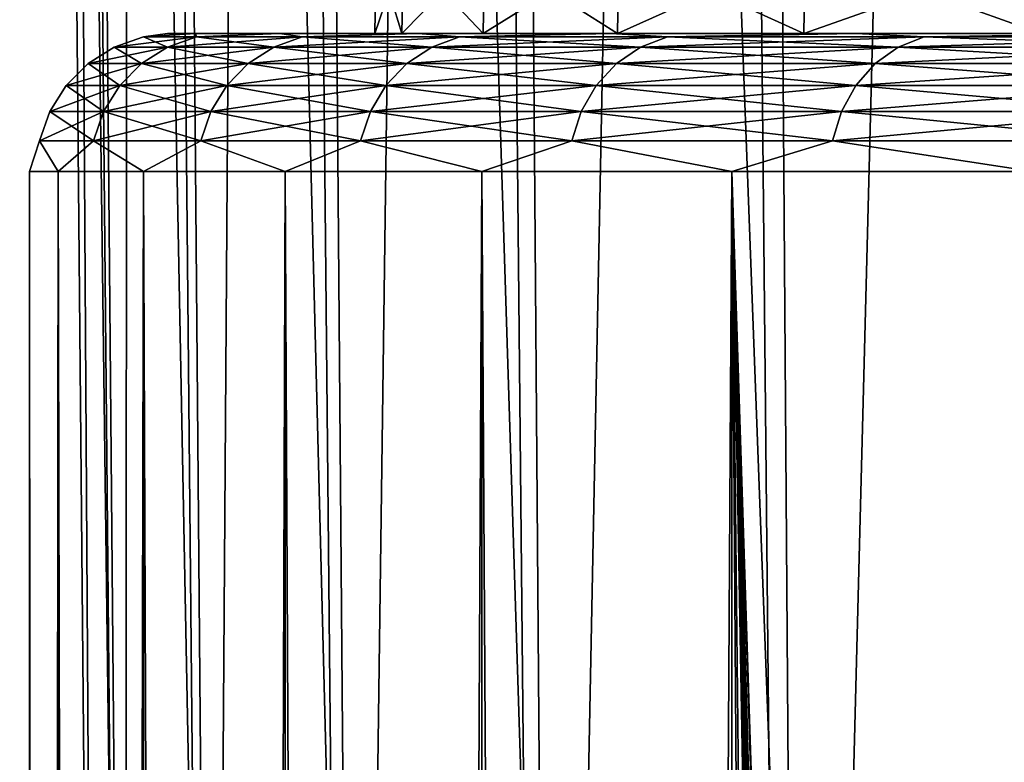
# Model space of a CAD drawing. Header units: millimetres. Extents: x -24 to 24, y 0 to 188.
# Tile 132 of 256: x -24.29 to -20.72, y 145.86 to 148.55. Entities that reach past the tile are written whole.
import ezdxf

# ---------------------------------------------------------------- set-up
doc = ezdxf.new("R2010")
doc.units = ezdxf.units.MM
doc.header["$LTSCALE"] = 58.620611
for name, color, linetype in [('1', 7, 'CONTINUOUS'), ('173', 7, 'CONTINUOUS'), ('2', 7, 'CONTINUOUS'), ('53', 7, 'CONTINUOUS'), ('69', 7, 'CONTINUOUS')]:
    doc.layers.add(name, color=color, linetype=linetype)

msp = doc.modelspace()

# ---------------------------------------------------------------- linework, layer by layer
at = {"layer": '1', "color": 7, "linetype": 'CONTINUOUS'}
for points in [[(-23.75, 148.5, 0), (-23.6487, 148.5, 2.1916), (-23.6487, 148.5, -2.1916), (-23.75, 148.5, 0)], [(-23.6487, 148.5, 2.1916), (-23.3455, 148.5, 4.3644), (-23.6487, 148.5, -2.1916), (-23.6487, 148.5, 2.1916)], [(-23.6487, 148.5, -2.1916), (-23.3455, 148.5, 4.3644), (-23.3455, 148.5, -4.3644), (-23.6487, 148.5, -2.1916)], [(-23.3455, 148.5, 4.3644), (-22.8432, 148.5, 6.5), (-23.3455, 148.5, -4.3644), (-23.3455, 148.5, 4.3644)], [(-23.3455, 148.5, -4.3644), (-22.8432, 148.5, 6.5), (-23, 148.5), (-23.3455, 148.5, -4.3644)], [(-22.8432, 148.5, -6.5), (-23.3455, 148.5, -4.3644), (-22.9019, 148.5, -2.1222), (-22.8432, 148.5, -6.5)], [(-22.9019, 148.5, -2.1222), (-23.3455, 148.5, -4.3644), (-23, 148.5), (-22.9019, 148.5, -2.1222)], [(-23, 148.5), (-22.8432, 148.5, 6.5), (-22.9019, 148.5, 2.1222), (-23, 148.5)], [(-22.9019, 148.5, 2.1222), (-22.8432, 148.5, 6.5), (-22.6084, 148.5, 4.2262), (-22.9019, 148.5, 2.1222)], [(-22.6084, 148.5, -4.2262), (-22.8432, 148.5, -6.5), (-22.9019, 148.5, -2.1222), (-22.6084, 148.5, -4.2262)], [(-22.8432, 148.5, 6.5), (-22.146, 148.5, 8.5802), (-22.6084, 148.5, 4.2262), (-22.8432, 148.5, 6.5)], [(-22.146, 148.5, -8.5802), (-22.8432, 148.5, -6.5), (-22.6084, 148.5, -4.2262), (-22.146, 148.5, -8.5802)], [(-22.6084, 148.5, 4.2262), (-22.146, 148.5, 8.5802), (-22.122, 148.5, 6.2943), (-22.6084, 148.5, 4.2262)], [(-22.122, 148.5, -6.2943), (-22.146, 148.5, -8.5802), (-22.6084, 148.5, -4.2262), (-22.122, 148.5, -6.2943)], [(-22.146, 148.5, 8.5802), (-21.2597, 148.5, 10.5871), (-22.122, 148.5, 6.2943), (-22.146, 148.5, 8.5802)], [(-21.2597, 148.5, -10.5871), (-22.146, 148.5, -8.5802), (-21.4469, 148.5, -8.3086), (-21.2597, 148.5, -10.5871)], [(-21.4469, 148.5, -8.3086), (-22.146, 148.5, -8.5802), (-22.122, 148.5, -6.2943), (-21.4469, 148.5, -8.3086)], [(-22.122, 148.5, 6.2943), (-21.2597, 148.5, 10.5871), (-21.4469, 148.5, 8.3086), (-22.122, 148.5, 6.2943)], [(-21.4469, 148.5, 8.3086), (-21.2597, 148.5, 10.5871), (-20.5888, 148.5, 10.252), (-21.4469, 148.5, 8.3086)], [(-20.5888, 148.5, -10.252), (-21.2597, 148.5, -10.5871), (-21.4469, 148.5, -8.3086), (-20.5888, 148.5, -10.252)], [(-21.2597, 148.5, 10.5871), (-20.1921, 148.5, 12.5037), (-20.5888, 148.5, 10.252), (-21.2597, 148.5, 10.5871)], [(-20.1921, 148.5, -12.5037), (-21.2597, 148.5, -10.5871), (-20.5888, 148.5, -10.252), (-20.1921, 148.5, -12.5037)]]:
    msp.add_3dface(points, dxfattribs=at)
at = {"layer": '173', "color": 7, "linetype": 'CONTINUOUS'}
for points in [[(-21.7108, 174.485, 233.3099), (-20.4089, 144.2236, 244.6894), (-20.617, 175.0909, 235.1658), (-21.7108, 174.485, 233.3099)], [(-22.6203, 173.8537, 231.3652), (-21.4878, 143.6412, 242.8421), (-21.7108, 174.485, 233.3099), (-22.6203, 173.8537, 231.3652)], [(-21.4878, 143.6412, 242.8421), (-20.4089, 144.2236, 244.6894), (-21.7108, 174.485, 233.3099), (-21.4878, 143.6412, 242.8421)], [(-23.3378, 173.2028, 229.3477), (-22.3834, 143.0313, 240.9076), (-22.6203, 173.8537, 231.3652), (-23.3378, 173.2028, 229.3477)], [(-22.3834, 143.0313, 240.9076), (-21.4878, 143.6412, 242.8421), (-22.6203, 173.8537, 231.3652), (-22.3834, 143.0313, 240.9076)], [(-23.8572, 172.5381, 227.2745), (-23.088, 142.3991, 238.9027), (-23.3378, 173.2028, 229.3477), (-23.8572, 172.5381, 227.2745)], [(-23.088, 142.3991, 238.9027), (-22.3834, 143.0313, 240.9076), (-23.3378, 173.2028, 229.3477), (-23.088, 142.3991, 238.9027)], [(-24.174, 171.8656, 225.1632), (-23.5956, 141.7501, 236.8443), (-23.8572, 172.5381, 227.2745), (-24.174, 171.8656, 225.1632)], [(-23.5956, 141.7501, 236.8443), (-23.088, 142.3991, 238.9027), (-23.8572, 172.5381, 227.2745), (-23.5956, 141.7501, 236.8443)], [(-24.2854, 171.1911, 223.0317), (-23.9019, 141.0897, 234.7499), (-24.174, 171.8656, 225.1632), (-24.2854, 171.1911, 223.0317)], [(-23.9019, 141.0897, 234.7499), (-23.5956, 141.7501, 236.8443), (-24.174, 171.8656, 225.1632), (-23.9019, 141.0897, 234.7499)], [(-24.0043, 140.4237, 232.6376), (-23.9019, 141.0897, 234.7499), (-24.2854, 171.1911, 223.0317), (-24.0043, 140.4237, 232.6376)], [(-24.1906, 170.5205, 220.8982), (-24.0043, 140.4237, 232.6376), (-24.2854, 171.1911, 223.0317), (-24.1906, 170.5205, 220.8982)], [(-23.9019, 139.7577, 230.5253), (-24.0043, 140.4237, 232.6376), (-24.1906, 170.5205, 220.8982), (-23.9019, 139.7577, 230.5253)], [(-23.8904, 169.8594, 218.7808), (-23.9019, 139.7577, 230.5253), (-24.1906, 170.5205, 220.8982), (-23.8904, 169.8594, 218.7808)], [(-23.5956, 139.0974, 228.431), (-23.9019, 139.7577, 230.5253), (-23.8904, 169.8594, 218.7808), (-23.5956, 139.0974, 228.431)], [(-23.3873, 169.2133, 216.6979), (-23.5956, 139.0974, 228.431), (-23.8904, 169.8594, 218.7808), (-23.3873, 169.2133, 216.6979)], [(-23.088, 138.4484, 226.3726), (-23.5956, 139.0974, 228.431), (-23.3873, 169.2133, 216.6979), (-23.088, 138.4484, 226.3726)], [(-22.6856, 168.5874, 214.6668), (-23.088, 138.4484, 226.3726), (-23.3873, 169.2133, 216.6979), (-22.6856, 168.5874, 214.6668)], [(-22.3834, 137.8162, 224.3676), (-23.088, 138.4484, 226.3726), (-22.6856, 168.5874, 214.6668), (-22.3834, 137.8162, 224.3676)], [(-21.7912, 167.9867, 212.705), (-22.3834, 137.8162, 224.3676), (-22.6856, 168.5874, 214.6668), (-21.7912, 167.9867, 212.705)], [(-21.4878, 137.2063, 222.4332), (-22.3834, 137.8162, 224.3676), (-21.7912, 167.9867, 212.705), (-21.4878, 137.2063, 222.4332)], [(-20.7121, 167.416, 210.8298), (-21.4878, 137.2063, 222.4332), (-21.7912, 167.9867, 212.705), (-20.7121, 167.416, 210.8298)], [(-20.4089, 136.6238, 220.5858), (-21.4878, 137.2063, 222.4332), (-20.7121, 167.416, 210.8298), (-20.4089, 136.6238, 220.5858)]]:
    msp.add_3dface(points, dxfattribs=at)
at = {"layer": '2', "color": 7, "linetype": 'CONTINUOUS'}
for points in [[(-24.25, 148), (-24.1466, 148, -2.2375), (-24.25, 0.5), (-24.25, 148)], [(-24.25, 0.5), (-24.1466, 148, -2.2375), (-24.1466, 0.5, -2.2375), (-24.25, 0.5)], [(-24.1466, 148, 2.2375), (-24.25, 148), (-24.1466, 0.5, 2.2375), (-24.1466, 148, 2.2375)], [(-24.1466, 0.5, 2.2375), (-24.25, 148), (-24.25, 0.5), (-24.1466, 0.5, 2.2375)], [(-24.1466, 148, -2.2375), (-23.8371, 148, -4.4559), (-24.1466, 0.5, -2.2375), (-24.1466, 148, -2.2375)], [(-24.1466, 0.5, -2.2375), (-23.8371, 148, -4.4559), (-23.8371, 0.5, -4.4559), (-24.1466, 0.5, -2.2375)], [(-23.8371, 148, 4.4559), (-24.1466, 148, 2.2375), (-23.8371, 0.5, 4.4559), (-23.8371, 148, 4.4559)], [(-23.8371, 0.5, 4.4559), (-24.1466, 148, 2.2375), (-24.1466, 0.5, 2.2375), (-23.8371, 0.5, 4.4559)], [(-23.8371, 148, -4.4559), (-23.3243, 148, -6.6363), (-23.8371, 0.5, -4.4559), (-23.8371, 148, -4.4559)], [(-23.8371, 0.5, -4.4559), (-23.3243, 148, -6.6363), (-23.3243, 0.5, -6.6363), (-23.8371, 0.5, -4.4559)], [(-23.3243, 148, 6.6363), (-23.8371, 148, 4.4559), (-23.3243, 0.5, 6.6363), (-23.3243, 148, 6.6363)], [(-23.3243, 0.5, 6.6363), (-23.8371, 148, 4.4559), (-23.8371, 0.5, 4.4559), (-23.3243, 0.5, 6.6363)], [(-23.3243, 148, -6.6363), (-22.6125, 148, -8.7601), (-23.3243, 0.5, -6.6363), (-23.3243, 148, -6.6363)], [(-23.3243, 0.5, -6.6363), (-22.6125, 148, -8.7601), (-22.6125, 0.5, -8.7601), (-23.3243, 0.5, -6.6363)], [(-22.6125, 148, 8.7601), (-23.3243, 148, 6.6363), (-22.6125, 0.5, 8.7601), (-22.6125, 148, 8.7601)], [(-22.6125, 0.5, 8.7601), (-23.3243, 148, 6.6363), (-23.3243, 0.5, 6.6363), (-22.6125, 0.5, 8.7601)], [(-22.6125, 148, -8.7601), (-21.7077, 148, -10.8092), (-22.6125, 0.5, -8.7601), (-22.6125, 148, -8.7601)], [(-22.6125, 0.5, -8.7601), (-21.7077, 148, -10.8092), (-21.7077, 0.5, -10.8092), (-22.6125, 0.5, -8.7601)], [(-21.7077, 148, 10.8092), (-22.6125, 148, 8.7601), (-21.7077, 0.5, 10.8092), (-21.7077, 148, 10.8092)], [(-21.7077, 0.5, 10.8092), (-22.6125, 148, 8.7601), (-22.6125, 0.5, 8.7601), (-21.7077, 0.5, 10.8092)], [(-21.7077, 148, -10.8092), (-20.6178, 148, -12.766), (-21.7077, 0.5, -10.8092), (-21.7077, 148, -10.8092)], [(-21.7077, 0.5, -10.8092), (-20.6178, 148, -12.766), (-20.6178, 0.5, -12.766), (-21.7077, 0.5, -10.8092)], [(-20.6178, 148, 12.766), (-21.7077, 148, 10.8092), (-20.7077, 116.9893, 12.6196), (-20.6178, 148, 12.766)], [(-20.7077, 116.9893, 12.6196), (-21.7077, 148, 10.8092), (-20.7311, 116.8306, 12.5811), (-20.7077, 116.9893, 12.6196)], [(-20.7311, 116.8306, 12.5811), (-21.7077, 148, 10.8092), (-20.823, 116.0972, 12.4283), (-20.7311, 116.8306, 12.5811)], [(-20.823, 116.0972, 12.4283), (-21.7077, 148, 10.8092), (-20.842, 115.9163, 12.3965), (-20.823, 116.0972, 12.4283)], [(-20.842, 115.9163, 12.3965), (-21.7077, 148, 10.8092), (-20.9094, 115.1428, 12.2824), (-20.842, 115.9163, 12.3965)], [(-20.9094, 115.1428, 12.2824), (-21.7077, 148, 10.8092), (-20.9194, 115.0039, 12.2654), (-20.9094, 115.1428, 12.2824)], [(-20.9194, 115.0039, 12.2654), (-21.7077, 148, 10.8092), (-20.9672, 114.1891, 12.1836), (-20.9194, 115.0039, 12.2654)], [(-20.9672, 114.1891, 12.1836), (-21.7077, 148, 10.8092), (-20.9729, 114.069, 12.1738), (-20.9672, 114.1891, 12.1836)], [(-20.9729, 114.069, 12.1738), (-21.7077, 148, 10.8092), (-21.0054, 113.1938, 12.1176), (-20.9729, 114.069, 12.1738)], [(-21.0054, 113.1938, 12.1176), (-21.7077, 148, 10.8092), (-21.0077, 113.1121, 12.1135), (-21.0054, 113.1938, 12.1176)], [(-21.0077, 113.1121, 12.1135), (-21.7077, 148, 10.8092), (-21.0278, 112.1431, 12.0787), (-21.0077, 113.1121, 12.1135)], [(-21.0278, 112.1431, 12.0787), (-21.7077, 148, 10.8092), (-21.0354, 111.3835, 12.0654), (-21.0278, 112.1431, 12.0787)], [(-21.0354, 111.3835, 12.0654), (-21.7077, 148, 10.8092), (-21.038, 110.6208, 12.0609), (-21.0354, 111.3835, 12.0654)], [(-21.038, 110.6208, 12.0609), (-21.7077, 148, 10.8092), (-21.1351, 94.3372, 11.8899), (-21.038, 110.6208, 12.0609)], [(-21.1351, 94.3372, 11.8899), (-21.7077, 148, 10.8092), (-21.2392, 81.4528, 11.7029), (-21.1351, 94.3372, 11.8899)], [(-21.2392, 81.4528, 11.7029), (-21.7077, 148, 10.8092), (-21.2392, 80.4528, 11.7029), (-21.2392, 81.4528, 11.7029)], [(-21.2392, 80.4528, 11.7029), (-21.7077, 148, 10.8092), (-21.2392, 79.4528, 11.7029), (-21.2392, 80.4528, 11.7029)], [(-21.7077, 148, 10.8092), (-21.7077, 0.5, 10.8092), (-21.2392, 79.4528, 11.7029), (-21.7077, 148, 10.8092)]]:
    msp.add_3dface(points, dxfattribs=at)
at = {"layer": '53', "color": 7, "linetype": 'CONTINUOUS'}
for points in [[(-23.7501, 148.4504, -3.2172), (-23.9429, 148.4504, -1.0753), (-23.6453, 148.4875, -3.203), (-23.7501, 148.4504, -3.2172)], [(-23.9429, 148.4504, -1.0753), (-23.9429, 148.4504, 1.0753), (-23.8372, 148.4875, -1.0705), (-23.9429, 148.4504, -1.0753)], [(-23.6453, 148.4875, -3.203), (-23.9429, 148.4504, -1.0753), (-23.8372, 148.4875, -1.0705), (-23.6453, 148.4875, -3.203)], [(-23.9429, 148.4504, 1.0753), (-23.7501, 148.4504, 3.2172), (-23.8372, 148.4875, 1.0705), (-23.9429, 148.4504, 1.0753)], [(-23.8372, 148.4875, -1.0705), (-23.9429, 148.4504, 1.0753), (-23.8372, 148.4875, 1.0705), (-23.8372, 148.4875, -1.0705)], [(-23.6487, 148.5, 2.1916), (-23.75, 148.5, 0), (-23.8372, 148.4875, 1.0705), (-23.6487, 148.5, 2.1916)], [(-23.6487, 148.5, 2.1916), (-23.8372, 148.4875, 1.0705), (-23.6453, 148.4875, 3.203), (-23.6487, 148.5, 2.1916)], [(-23.75, 148.5, 0), (-23.6487, 148.5, -2.1916), (-23.8372, 148.4875, -1.0705), (-23.75, 148.5, 0)], [(-23.75, 148.5, 0), (-23.8372, 148.4875, -1.0705), (-23.8372, 148.4875, 1.0705), (-23.75, 148.5, 0)], [(-23.6487, 148.5, -2.1916), (-23.6453, 148.4875, -3.203), (-23.8372, 148.4875, -1.0705), (-23.6487, 148.5, -2.1916)], [(-23.8372, 148.4875, 1.0705), (-23.7501, 148.4504, 3.2172), (-23.6453, 148.4875, 3.203), (-23.8372, 148.4875, 1.0705)], [(-23.3661, 148.4504, -5.3332), (-23.7501, 148.4504, -3.2172), (-23.263, 148.4875, -5.3096), (-23.3661, 148.4504, -5.3332)], [(-23.263, 148.4875, -5.3096), (-23.7501, 148.4504, -3.2172), (-23.6453, 148.4875, -3.203), (-23.263, 148.4875, -5.3096)], [(-23.7501, 148.4504, 3.2172), (-23.3661, 148.4504, 5.3332), (-23.6453, 148.4875, 3.203), (-23.7501, 148.4504, 3.2172)], [(-23.3455, 148.5, 4.3644), (-23.6487, 148.5, 2.1916), (-23.6453, 148.4875, 3.203), (-23.3455, 148.5, 4.3644)], [(-23.6487, 148.5, -2.1916), (-23.3455, 148.5, -4.3644), (-23.6453, 148.4875, -3.203), (-23.6487, 148.5, -2.1916)], [(-23.3455, 148.5, 4.3644), (-23.6453, 148.4875, 3.203), (-23.263, 148.4875, 5.3096), (-23.3455, 148.5, 4.3644)], [(-23.3455, 148.5, -4.3644), (-23.263, 148.4875, -5.3096), (-23.6453, 148.4875, -3.203), (-23.3455, 148.5, -4.3644)], [(-23.6453, 148.4875, 3.203), (-23.3661, 148.4504, 5.3332), (-23.263, 148.4875, 5.3096), (-23.6453, 148.4875, 3.203)], [(-22.794, 148.4504, -7.4062), (-23.3661, 148.4504, -5.3332), (-22.6934, 148.4875, -7.3735), (-22.794, 148.4504, -7.4062)], [(-22.6934, 148.4875, -7.3735), (-23.3661, 148.4504, -5.3332), (-23.263, 148.4875, -5.3096), (-22.6934, 148.4875, -7.3735)], [(-23.3661, 148.4504, 5.3332), (-22.794, 148.4504, 7.4062), (-23.263, 148.4875, 5.3096), (-23.3661, 148.4504, 5.3332)], [(-22.8432, 148.5, 6.5), (-23.3455, 148.5, 4.3644), (-23.263, 148.4875, 5.3096), (-22.8432, 148.5, 6.5)], [(-23.3455, 148.5, -4.3644), (-22.8432, 148.5, -6.5), (-23.263, 148.4875, -5.3096), (-23.3455, 148.5, -4.3644)], [(-22.8432, 148.5, 6.5), (-23.263, 148.4875, 5.3096), (-22.6934, 148.4875, 7.3735), (-22.8432, 148.5, 6.5)], [(-22.8432, 148.5, -6.5), (-22.6934, 148.4875, -7.3735), (-23.263, 148.4875, -5.3096), (-22.8432, 148.5, -6.5)], [(-23.263, 148.4875, 5.3096), (-22.794, 148.4504, 7.4062), (-22.6934, 148.4875, 7.3735), (-23.263, 148.4875, 5.3096)], [(-22.146, 148.5, 8.5802), (-22.8432, 148.5, 6.5), (-22.6934, 148.4875, 7.3735), (-22.146, 148.5, 8.5802)], [(-22.8432, 148.5, -6.5), (-22.146, 148.5, -8.5802), (-22.6934, 148.4875, -7.3735), (-22.8432, 148.5, -6.5)], [(-22.0384, 148.4504, -9.4196), (-22.794, 148.4504, -7.4062), (-21.9411, 148.4875, -9.3781), (-22.0384, 148.4504, -9.4196)], [(-21.9411, 148.4875, -9.3781), (-22.794, 148.4504, -7.4062), (-22.6934, 148.4875, -7.3735), (-21.9411, 148.4875, -9.3781)], [(-22.794, 148.4504, 7.4062), (-22.0384, 148.4504, 9.4196), (-22.6934, 148.4875, 7.3735), (-22.794, 148.4504, 7.4062)], [(-22.146, 148.5, 8.5802), (-22.6934, 148.4875, 7.3735), (-21.9411, 148.4875, 9.3781), (-22.146, 148.5, 8.5802)], [(-22.146, 148.5, -8.5802), (-21.9411, 148.4875, -9.3781), (-22.6934, 148.4875, -7.3735), (-22.146, 148.5, -8.5802)], [(-22.6934, 148.4875, 7.3735), (-22.0384, 148.4504, 9.4196), (-21.9411, 148.4875, 9.3781), (-22.6934, 148.4875, 7.3735)], [(-21.2597, 148.5, 10.5871), (-22.146, 148.5, 8.5802), (-21.9411, 148.4875, 9.3781), (-21.2597, 148.5, 10.5871)], [(-22.146, 148.5, -8.5802), (-21.2597, 148.5, -10.5871), (-21.9411, 148.4875, -9.3781), (-22.146, 148.5, -8.5802)], [(-21.1053, 148.4504, -11.3572), (-22.0384, 148.4504, -9.4196), (-21.0121, 148.4875, -11.3071), (-21.1053, 148.4504, -11.3572)], [(-21.0121, 148.4875, -11.3071), (-22.0384, 148.4504, -9.4196), (-21.9411, 148.4875, -9.3781), (-21.0121, 148.4875, -11.3071)], [(-22.0384, 148.4504, 9.4196), (-21.1053, 148.4504, 11.3572), (-21.9411, 148.4875, 9.3781), (-22.0384, 148.4504, 9.4196)], [(-21.2597, 148.5, 10.5871), (-21.9411, 148.4875, 9.3781), (-21.0121, 148.4875, 11.3071), (-21.2597, 148.5, 10.5871)], [(-21.2597, 148.5, -10.5871), (-21.0121, 148.4875, -11.3071), (-21.9411, 148.4875, -9.3781), (-21.2597, 148.5, -10.5871)], [(-21.9411, 148.4875, 9.3781), (-21.1053, 148.4504, 11.3572), (-21.0121, 148.4875, 11.3071), (-21.9411, 148.4875, 9.3781)], [(-20.1921, 148.5, 12.5037), (-21.2597, 148.5, 10.5871), (-21.0121, 148.4875, 11.3071), (-20.1921, 148.5, 12.5037)], [(-21.2597, 148.5, -10.5871), (-20.1921, 148.5, -12.5037), (-21.0121, 148.4875, -11.3071), (-21.2597, 148.5, -10.5871)], [(-20.0023, 148.4504, -13.2034), (-21.1053, 148.4504, -11.3572), (-19.914, 148.4875, -13.1451), (-20.0023, 148.4504, -13.2034)], [(-19.914, 148.4875, -13.1451), (-21.1053, 148.4504, -11.3572), (-21.0121, 148.4875, -11.3071), (-19.914, 148.4875, -13.1451)], [(-21.1053, 148.4504, 11.3572), (-20.0023, 148.4504, 13.2034), (-21.0121, 148.4875, 11.3071), (-21.1053, 148.4504, 11.3572)], [(-20.1921, 148.5, 12.5037), (-21.0121, 148.4875, 11.3071), (-19.914, 148.4875, 13.1451), (-20.1921, 148.5, 12.5037)], [(-20.1921, 148.5, -12.5037), (-19.914, 148.4875, -13.1451), (-21.0121, 148.4875, -11.3071), (-20.1921, 148.5, -12.5037)], [(-21.0121, 148.4875, 11.3071), (-20.0023, 148.4504, 13.2034), (-19.914, 148.4875, 13.1451), (-21.0121, 148.4875, 11.3071)], [(-23.8442, 148.3908, -3.2299), (-24.0377, 148.3908, -1.0795), (-23.7501, 148.4504, -3.2172), (-23.8442, 148.3908, -3.2299)], [(-24.0377, 148.3908, -1.0795), (-24.0377, 148.3908, 1.0795), (-23.9429, 148.4504, -1.0753), (-24.0377, 148.3908, -1.0795)], [(-23.7501, 148.4504, -3.2172), (-24.0377, 148.3908, -1.0795), (-23.9429, 148.4504, -1.0753), (-23.7501, 148.4504, -3.2172)], [(-24.0377, 148.3908, 1.0795), (-23.8442, 148.3908, 3.2299), (-23.9429, 148.4504, 1.0753), (-24.0377, 148.3908, 1.0795)], [(-23.9429, 148.4504, -1.0753), (-24.0377, 148.3908, 1.0795), (-23.9429, 148.4504, 1.0753), (-23.9429, 148.4504, -1.0753)], [(-23.9429, 148.4504, 1.0753), (-23.8442, 148.3908, 3.2299), (-23.7501, 148.4504, 3.2172), (-23.9429, 148.4504, 1.0753)], [(-23.4586, 148.3908, -5.3543), (-23.8442, 148.3908, -3.2299), (-23.3661, 148.4504, -5.3332), (-23.4586, 148.3908, -5.3543)], [(-23.3661, 148.4504, -5.3332), (-23.8442, 148.3908, -3.2299), (-23.7501, 148.4504, -3.2172), (-23.3661, 148.4504, -5.3332)], [(-23.8442, 148.3908, 3.2299), (-23.4586, 148.3908, 5.3543), (-23.7501, 148.4504, 3.2172), (-23.8442, 148.3908, 3.2299)], [(-23.7501, 148.4504, 3.2172), (-23.4586, 148.3908, 5.3543), (-23.3661, 148.4504, 5.3332), (-23.7501, 148.4504, 3.2172)], [(-22.8842, 148.3908, -7.4355), (-23.4586, 148.3908, -5.3543), (-22.794, 148.4504, -7.4062), (-22.8842, 148.3908, -7.4355)], [(-22.794, 148.4504, -7.4062), (-23.4586, 148.3908, -5.3543), (-23.3661, 148.4504, -5.3332), (-22.794, 148.4504, -7.4062)], [(-23.4586, 148.3908, 5.3543), (-22.8842, 148.3908, 7.4355), (-23.3661, 148.4504, 5.3332), (-23.4586, 148.3908, 5.3543)], [(-23.3661, 148.4504, 5.3332), (-22.8842, 148.3908, 7.4355), (-22.794, 148.4504, 7.4062), (-23.3661, 148.4504, 5.3332)], [(-22.1256, 148.3908, -9.4569), (-22.8842, 148.3908, -7.4355), (-22.0384, 148.4504, -9.4196), (-22.1256, 148.3908, -9.4569)], [(-22.0384, 148.4504, -9.4196), (-22.8842, 148.3908, -7.4355), (-22.794, 148.4504, -7.4062), (-22.0384, 148.4504, -9.4196)], [(-22.8842, 148.3908, 7.4355), (-22.1256, 148.3908, 9.4569), (-22.794, 148.4504, 7.4062), (-22.8842, 148.3908, 7.4355)], [(-22.794, 148.4504, 7.4062), (-22.1256, 148.3908, 9.4569), (-22.0384, 148.4504, 9.4196), (-22.794, 148.4504, 7.4062)], [(-21.1888, 148.3908, -11.4022), (-22.1256, 148.3908, -9.4569), (-21.1053, 148.4504, -11.3572), (-21.1888, 148.3908, -11.4022)], [(-21.1053, 148.4504, -11.3572), (-22.1256, 148.3908, -9.4569), (-22.0384, 148.4504, -9.4196), (-21.1053, 148.4504, -11.3572)], [(-22.1256, 148.3908, 9.4569), (-21.1888, 148.3908, 11.4022), (-22.0384, 148.4504, 9.4196), (-22.1256, 148.3908, 9.4569)], [(-22.0384, 148.4504, 9.4196), (-21.1888, 148.3908, 11.4022), (-21.1053, 148.4504, 11.3572), (-22.0384, 148.4504, 9.4196)], [(-20.0814, 148.3908, -13.2556), (-21.1888, 148.3908, -11.4022), (-20.0023, 148.4504, -13.2034), (-20.0814, 148.3908, -13.2556)], [(-20.0023, 148.4504, -13.2034), (-21.1888, 148.3908, -11.4022), (-21.1053, 148.4504, -11.3572), (-20.0023, 148.4504, -13.2034)], [(-21.1888, 148.3908, 11.4022), (-20.0814, 148.3908, 13.2556), (-21.1053, 148.4504, 11.3572), (-21.1888, 148.3908, 11.4022)], [(-21.1053, 148.4504, 11.3572), (-20.0814, 148.3908, 13.2556), (-20.0023, 148.4504, 13.2034), (-21.1053, 148.4504, 11.3572)], [(-23.9226, 148.3115, -3.2405), (-24.1168, 148.3115, -1.0831), (-23.8442, 148.3908, -3.2299), (-23.9226, 148.3115, -3.2405)], [(-24.1168, 148.3115, -1.0831), (-24.1168, 148.3115, 1.0831), (-24.0377, 148.3908, -1.0795), (-24.1168, 148.3115, -1.0831)], [(-23.8442, 148.3908, -3.2299), (-24.1168, 148.3115, -1.0831), (-24.0377, 148.3908, -1.0795), (-23.8442, 148.3908, -3.2299)], [(-24.1168, 148.3115, 1.0831), (-23.9226, 148.3115, 3.2405), (-24.0377, 148.3908, 1.0795), (-24.1168, 148.3115, 1.0831)], [(-24.0377, 148.3908, -1.0795), (-24.1168, 148.3115, 1.0831), (-24.0377, 148.3908, 1.0795), (-24.0377, 148.3908, -1.0795)], [(-24.0377, 148.3908, 1.0795), (-23.9226, 148.3115, 3.2405), (-23.8442, 148.3908, 3.2299), (-24.0377, 148.3908, 1.0795)], [(-23.5359, 148.3115, -5.3719), (-23.9226, 148.3115, -3.2405), (-23.4586, 148.3908, -5.3543), (-23.5359, 148.3115, -5.3719)], [(-23.4586, 148.3908, -5.3543), (-23.9226, 148.3115, -3.2405), (-23.8442, 148.3908, -3.2299), (-23.4586, 148.3908, -5.3543)], [(-23.9226, 148.3115, 3.2405), (-23.5359, 148.3115, 5.3719), (-23.8442, 148.3908, 3.2299), (-23.9226, 148.3115, 3.2405)], [(-23.8442, 148.3908, 3.2299), (-23.5359, 148.3115, 5.3719), (-23.4586, 148.3908, 5.3543), (-23.8442, 148.3908, 3.2299)], [(-22.9596, 148.3115, -7.46), (-23.5359, 148.3115, -5.3719), (-22.8842, 148.3908, -7.4355), (-22.9596, 148.3115, -7.46)], [(-22.8842, 148.3908, -7.4355), (-23.5359, 148.3115, -5.3719), (-23.4586, 148.3908, -5.3543), (-22.8842, 148.3908, -7.4355)], [(-23.5359, 148.3115, 5.3719), (-22.9596, 148.3115, 7.46), (-23.4586, 148.3908, 5.3543), (-23.5359, 148.3115, 5.3719)], [(-23.4586, 148.3908, 5.3543), (-22.9596, 148.3115, 7.46), (-22.8842, 148.3908, 7.4355), (-23.4586, 148.3908, 5.3543)], [(-22.1984, 148.3115, -9.4881), (-22.9596, 148.3115, -7.46), (-22.1256, 148.3908, -9.4569), (-22.1984, 148.3115, -9.4881)], [(-22.1256, 148.3908, -9.4569), (-22.9596, 148.3115, -7.46), (-22.8842, 148.3908, -7.4355), (-22.1256, 148.3908, -9.4569)], [(-22.9596, 148.3115, 7.46), (-22.1984, 148.3115, 9.4881), (-22.8842, 148.3908, 7.4355), (-22.9596, 148.3115, 7.46)], [(-22.8842, 148.3908, 7.4355), (-22.1984, 148.3115, 9.4881), (-22.1256, 148.3908, 9.4569), (-22.8842, 148.3908, 7.4355)], [(-21.2586, 148.3115, -11.4397), (-22.1984, 148.3115, -9.4881), (-21.1888, 148.3908, -11.4022), (-21.2586, 148.3115, -11.4397)], [(-21.1888, 148.3908, -11.4022), (-22.1984, 148.3115, -9.4881), (-22.1256, 148.3908, -9.4569), (-21.1888, 148.3908, -11.4022)], [(-22.1984, 148.3115, 9.4881), (-21.2586, 148.3115, 11.4397), (-22.1256, 148.3908, 9.4569), (-22.1984, 148.3115, 9.4881)], [(-22.1256, 148.3908, 9.4569), (-21.2586, 148.3115, 11.4397), (-21.1888, 148.3908, 11.4022), (-22.1256, 148.3908, 9.4569)], [(-20.1475, 148.3115, -13.2993), (-21.2586, 148.3115, -11.4397), (-20.0814, 148.3908, -13.2556), (-20.1475, 148.3115, -13.2993)], [(-20.0814, 148.3908, -13.2556), (-21.2586, 148.3115, -11.4397), (-21.1888, 148.3908, -11.4022), (-20.0814, 148.3908, -13.2556)], [(-21.2586, 148.3115, 11.4397), (-20.1475, 148.3115, 13.2993), (-21.1888, 148.3908, 11.4022), (-21.2586, 148.3115, 11.4397)], [(-21.1888, 148.3908, 11.4022), (-20.1475, 148.3115, 13.2993), (-20.0814, 148.3908, 13.2556), (-21.1888, 148.3908, 11.4022)], [(-23.9817, 148.2165, -3.2485), (-24.1763, 148.2165, -1.0858), (-23.9226, 148.3115, -3.2405), (-23.9817, 148.2165, -3.2485)], [(-24.1763, 148.2165, -1.0858), (-24.1763, 148.2165, 1.0858), (-24.1168, 148.3115, -1.0831), (-24.1763, 148.2165, -1.0858)], [(-23.9226, 148.3115, -3.2405), (-24.1763, 148.2165, -1.0858), (-24.1168, 148.3115, -1.0831), (-23.9226, 148.3115, -3.2405)], [(-24.1763, 148.2165, 1.0858), (-23.9817, 148.2165, 3.2485), (-24.1168, 148.3115, 1.0831), (-24.1763, 148.2165, 1.0858)], [(-24.1168, 148.3115, -1.0831), (-24.1763, 148.2165, 1.0858), (-24.1168, 148.3115, 1.0831), (-24.1168, 148.3115, -1.0831)], [(-24.1168, 148.3115, 1.0831), (-23.9817, 148.2165, 3.2485), (-23.9226, 148.3115, 3.2405), (-24.1168, 148.3115, 1.0831)], [(-23.5939, 148.2165, -5.3852), (-23.9817, 148.2165, -3.2485), (-23.5359, 148.3115, -5.3719), (-23.5939, 148.2165, -5.3852)], [(-23.5359, 148.3115, -5.3719), (-23.9817, 148.2165, -3.2485), (-23.9226, 148.3115, -3.2405), (-23.5359, 148.3115, -5.3719)], [(-23.9817, 148.2165, 3.2485), (-23.5939, 148.2165, 5.3852), (-23.9226, 148.3115, 3.2405), (-23.9817, 148.2165, 3.2485)], [(-23.9226, 148.3115, 3.2405), (-23.5939, 148.2165, 5.3852), (-23.5359, 148.3115, 5.3719), (-23.9226, 148.3115, 3.2405)], [(-23.0162, 148.2165, -7.4784), (-23.5939, 148.2165, -5.3852), (-22.9596, 148.3115, -7.46), (-23.0162, 148.2165, -7.4784)], [(-22.9596, 148.3115, -7.46), (-23.5939, 148.2165, -5.3852), (-23.5359, 148.3115, -5.3719), (-22.9596, 148.3115, -7.46)], [(-23.5939, 148.2165, 5.3852), (-23.0162, 148.2165, 7.4784), (-23.5359, 148.3115, 5.3719), (-23.5939, 148.2165, 5.3852)], [(-23.5359, 148.3115, 5.3719), (-23.0162, 148.2165, 7.4784), (-22.9596, 148.3115, 7.46), (-23.5359, 148.3115, 5.3719)], [(-22.2532, 148.2165, -9.5115), (-23.0162, 148.2165, -7.4784), (-22.1984, 148.3115, -9.4881), (-22.2532, 148.2165, -9.5115)], [(-22.1984, 148.3115, -9.4881), (-23.0162, 148.2165, -7.4784), (-22.9596, 148.3115, -7.46), (-22.1984, 148.3115, -9.4881)], [(-23.0162, 148.2165, 7.4784), (-22.2532, 148.2165, 9.5115), (-22.9596, 148.3115, 7.46), (-23.0162, 148.2165, 7.4784)], [(-22.9596, 148.3115, 7.46), (-22.2532, 148.2165, 9.5115), (-22.1984, 148.3115, 9.4881), (-22.9596, 148.3115, 7.46)], [(-21.311, 148.2165, -11.4679), (-22.2532, 148.2165, -9.5115), (-21.2586, 148.3115, -11.4397), (-21.311, 148.2165, -11.4679)], [(-21.2586, 148.3115, -11.4397), (-22.2532, 148.2165, -9.5115), (-22.1984, 148.3115, -9.4881), (-21.2586, 148.3115, -11.4397)], [(-22.2532, 148.2165, 9.5115), (-21.311, 148.2165, 11.4679), (-22.1984, 148.3115, 9.4881), (-22.2532, 148.2165, 9.5115)], [(-22.1984, 148.3115, 9.4881), (-21.311, 148.2165, 11.4679), (-21.2586, 148.3115, 11.4397), (-22.1984, 148.3115, 9.4881)], [(-20.1972, 148.2165, -13.3321), (-21.311, 148.2165, -11.4679), (-20.1475, 148.3115, -13.2993), (-20.1972, 148.2165, -13.3321)], [(-20.1475, 148.3115, -13.2993), (-21.311, 148.2165, -11.4679), (-21.2586, 148.3115, -11.4397), (-20.1475, 148.3115, -13.2993)], [(-21.311, 148.2165, 11.4679), (-20.1972, 148.2165, 13.3321), (-21.2586, 148.3115, 11.4397), (-21.311, 148.2165, 11.4679)], [(-21.2586, 148.3115, 11.4397), (-20.1972, 148.2165, 13.3321), (-20.1475, 148.3115, 13.2993), (-21.2586, 148.3115, 11.4397)], [(-24.0182, 148.1107, -3.2535), (-24.2132, 148.1107, -1.0874), (-23.9817, 148.2165, -3.2485), (-24.0182, 148.1107, -3.2535)], [(-24.2132, 148.1107, -1.0874), (-24.2132, 148.1107, 1.0874), (-24.1763, 148.2165, -1.0858), (-24.2132, 148.1107, -1.0874)], [(-23.9817, 148.2165, -3.2485), (-24.2132, 148.1107, -1.0874), (-24.1763, 148.2165, -1.0858), (-23.9817, 148.2165, -3.2485)], [(-24.2132, 148.1107, 1.0874), (-24.0182, 148.1107, 3.2535), (-24.1763, 148.2165, 1.0858), (-24.2132, 148.1107, 1.0874)], [(-24.1763, 148.2165, -1.0858), (-24.2132, 148.1107, 1.0874), (-24.1763, 148.2165, 1.0858), (-24.1763, 148.2165, -1.0858)], [(-24.1763, 148.2165, 1.0858), (-24.0182, 148.1107, 3.2535), (-23.9817, 148.2165, 3.2485), (-24.1763, 148.2165, 1.0858)], [(-23.6299, 148.1107, -5.3934), (-24.0182, 148.1107, -3.2535), (-23.5939, 148.2165, -5.3852), (-23.6299, 148.1107, -5.3934)], [(-23.5939, 148.2165, -5.3852), (-24.0182, 148.1107, -3.2535), (-23.9817, 148.2165, -3.2485), (-23.5939, 148.2165, -5.3852)], [(-24.0182, 148.1107, 3.2535), (-23.6299, 148.1107, 5.3934), (-23.9817, 148.2165, 3.2485), (-24.0182, 148.1107, 3.2535)], [(-23.9817, 148.2165, 3.2485), (-23.6299, 148.1107, 5.3934), (-23.5939, 148.2165, 5.3852), (-23.9817, 148.2165, 3.2485)], [(-23.0513, 148.1107, -7.4898), (-23.6299, 148.1107, -5.3934), (-23.0162, 148.2165, -7.4784), (-23.0513, 148.1107, -7.4898)], [(-23.0162, 148.2165, -7.4784), (-23.6299, 148.1107, -5.3934), (-23.5939, 148.2165, -5.3852), (-23.0162, 148.2165, -7.4784)], [(-23.6299, 148.1107, 5.3934), (-23.0513, 148.1107, 7.4898), (-23.5939, 148.2165, 5.3852), (-23.6299, 148.1107, 5.3934)], [(-23.5939, 148.2165, 5.3852), (-23.0513, 148.1107, 7.4898), (-23.0162, 148.2165, 7.4784), (-23.5939, 148.2165, 5.3852)], [(-22.2871, 148.1107, -9.526), (-23.0513, 148.1107, -7.4898), (-22.2532, 148.2165, -9.5115), (-22.2871, 148.1107, -9.526)], [(-22.2532, 148.2165, -9.5115), (-23.0513, 148.1107, -7.4898), (-23.0162, 148.2165, -7.4784), (-22.2532, 148.2165, -9.5115)], [(-23.0513, 148.1107, 7.4898), (-22.2871, 148.1107, 9.526), (-23.0162, 148.2165, 7.4784), (-23.0513, 148.1107, 7.4898)], [(-23.0162, 148.2165, 7.4784), (-22.2871, 148.1107, 9.526), (-22.2532, 148.2165, 9.5115), (-23.0162, 148.2165, 7.4784)], [(-21.3435, 148.1107, -11.4854), (-22.2871, 148.1107, -9.526), (-21.311, 148.2165, -11.4679), (-21.3435, 148.1107, -11.4854)], [(-21.311, 148.2165, -11.4679), (-22.2871, 148.1107, -9.526), (-22.2532, 148.2165, -9.5115), (-21.311, 148.2165, -11.4679)], [(-22.2871, 148.1107, 9.526), (-21.3435, 148.1107, 11.4854), (-22.2532, 148.2165, 9.5115), (-22.2871, 148.1107, 9.526)], [(-22.2532, 148.2165, 9.5115), (-21.3435, 148.1107, 11.4854), (-21.311, 148.2165, 11.4679), (-22.2532, 148.2165, 9.5115)], [(-20.228, 148.1107, -13.3524), (-21.3435, 148.1107, -11.4854), (-20.1972, 148.2165, -13.3321), (-20.228, 148.1107, -13.3524)], [(-20.1972, 148.2165, -13.3321), (-21.3435, 148.1107, -11.4854), (-21.311, 148.2165, -11.4679), (-20.1972, 148.2165, -13.3321)], [(-21.3435, 148.1107, 11.4854), (-20.228, 148.1107, 13.3524), (-21.311, 148.2165, 11.4679), (-21.3435, 148.1107, 11.4854)], [(-21.311, 148.2165, 11.4679), (-20.228, 148.1107, 13.3524), (-20.1972, 148.2165, 13.3321), (-21.311, 148.2165, 11.4679)], [(-24.1466, 148, -2.2375), (-24.25, 148), (-24.2132, 148.1107, -1.0874), (-24.1466, 148, -2.2375)], [(-24.25, 148), (-24.1466, 148, 2.2375), (-24.2132, 148.1107, 1.0874), (-24.25, 148)], [(-24.2132, 148.1107, -1.0874), (-24.25, 148), (-24.2132, 148.1107, 1.0874), (-24.2132, 148.1107, -1.0874)], [(-24.0182, 148.1107, -3.2535), (-24.1466, 148, -2.2375), (-24.2132, 148.1107, -1.0874), (-24.0182, 148.1107, -3.2535)], [(-24.2132, 148.1107, 1.0874), (-24.1466, 148, 2.2375), (-24.0182, 148.1107, 3.2535), (-24.2132, 148.1107, 1.0874)], [(-23.8371, 148, -4.4559), (-24.1466, 148, -2.2375), (-24.0182, 148.1107, -3.2535), (-23.8371, 148, -4.4559)], [(-24.1466, 148, 2.2375), (-23.8371, 148, 4.4559), (-24.0182, 148.1107, 3.2535), (-24.1466, 148, 2.2375)], [(-23.6299, 148.1107, -5.3934), (-23.8371, 148, -4.4559), (-24.0182, 148.1107, -3.2535), (-23.6299, 148.1107, -5.3934)], [(-24.0182, 148.1107, 3.2535), (-23.8371, 148, 4.4559), (-23.6299, 148.1107, 5.3934), (-24.0182, 148.1107, 3.2535)], [(-23.3243, 148, -6.6363), (-23.8371, 148, -4.4559), (-23.6299, 148.1107, -5.3934), (-23.3243, 148, -6.6363)], [(-23.8371, 148, 4.4559), (-23.3243, 148, 6.6363), (-23.6299, 148.1107, 5.3934), (-23.8371, 148, 4.4559)], [(-23.0513, 148.1107, -7.4898), (-23.3243, 148, -6.6363), (-23.6299, 148.1107, -5.3934), (-23.0513, 148.1107, -7.4898)], [(-23.6299, 148.1107, 5.3934), (-23.3243, 148, 6.6363), (-23.0513, 148.1107, 7.4898), (-23.6299, 148.1107, 5.3934)], [(-22.6125, 148, -8.7601), (-23.3243, 148, -6.6363), (-23.0513, 148.1107, -7.4898), (-22.6125, 148, -8.7601)], [(-23.3243, 148, 6.6363), (-22.6125, 148, 8.7601), (-23.0513, 148.1107, 7.4898), (-23.3243, 148, 6.6363)], [(-22.2871, 148.1107, -9.526), (-22.6125, 148, -8.7601), (-23.0513, 148.1107, -7.4898), (-22.2871, 148.1107, -9.526)], [(-23.0513, 148.1107, 7.4898), (-22.6125, 148, 8.7601), (-22.2871, 148.1107, 9.526), (-23.0513, 148.1107, 7.4898)], [(-21.7077, 148, -10.8092), (-22.6125, 148, -8.7601), (-22.2871, 148.1107, -9.526), (-21.7077, 148, -10.8092)], [(-22.6125, 148, 8.7601), (-21.7077, 148, 10.8092), (-22.2871, 148.1107, 9.526), (-22.6125, 148, 8.7601)], [(-21.3435, 148.1107, -11.4854), (-21.7077, 148, -10.8092), (-22.2871, 148.1107, -9.526), (-21.3435, 148.1107, -11.4854)], [(-22.2871, 148.1107, 9.526), (-21.7077, 148, 10.8092), (-21.3435, 148.1107, 11.4854), (-22.2871, 148.1107, 9.526)], [(-20.6178, 148, -12.766), (-21.7077, 148, -10.8092), (-21.3435, 148.1107, -11.4854), (-20.6178, 148, -12.766)], [(-21.7077, 148, 10.8092), (-20.6178, 148, 12.766), (-21.3435, 148.1107, 11.4854), (-21.7077, 148, 10.8092)], [(-20.228, 148.1107, -13.3524), (-20.6178, 148, -12.766), (-21.3435, 148.1107, -11.4854), (-20.228, 148.1107, -13.3524)], [(-21.3435, 148.1107, 11.4854), (-20.6178, 148, 12.766), (-20.228, 148.1107, 13.3524), (-21.3435, 148.1107, 11.4854)]]:
    msp.add_3dface(points, dxfattribs=at)
at = {"layer": '69', "color": 7, "linetype": 'CONTINUOUS'}
for points in [[(-22.9019, 148.5, -2.1222), (-23, 148.5), (-22.8966, 148.8053, -2.1215), (-22.9019, 148.5, -2.1222)], [(-23, 148.5), (-22.9019, 148.5, 2.1222), (-22.9947, 148.8053, 0), (-23, 148.5)], [(-23, 148.5), (-22.9947, 148.8053, 0), (-22.8966, 148.8053, -2.1215), (-23, 148.5)], [(-22.9019, 148.5, 2.1222), (-22.8966, 148.8053, 2.1215), (-22.9947, 148.8053, 0), (-22.9019, 148.5, 2.1222)], [(-22.6084, 148.5, -4.2262), (-22.9019, 148.5, -2.1222), (-22.6031, 148.8053, -4.2254), (-22.6084, 148.5, -4.2262)], [(-22.9019, 148.5, -2.1222), (-22.8966, 148.8053, -2.1215), (-22.6031, 148.8053, -4.2254), (-22.9019, 148.5, -2.1222)], [(-22.9019, 148.5, 2.1222), (-22.6084, 148.5, 4.2262), (-22.8966, 148.8053, 2.1215), (-22.9019, 148.5, 2.1222)], [(-22.6084, 148.5, 4.2262), (-22.6031, 148.8053, 4.2254), (-22.8966, 148.8053, 2.1215), (-22.6084, 148.5, 4.2262)], [(-22.122, 148.5, -6.2943), (-22.6084, 148.5, -4.2262), (-22.1169, 148.8053, -6.2928), (-22.122, 148.5, -6.2943)], [(-22.6084, 148.5, -4.2262), (-22.6031, 148.8053, -4.2254), (-22.1169, 148.8053, -6.2928), (-22.6084, 148.5, -4.2262)], [(-22.6084, 148.5, 4.2262), (-22.122, 148.5, 6.2943), (-22.6031, 148.8053, 4.2254), (-22.6084, 148.5, 4.2262)], [(-22.122, 148.5, 6.2943), (-22.1169, 148.8053, 6.2928), (-22.6031, 148.8053, 4.2254), (-22.122, 148.5, 6.2943)], [(-21.4469, 148.5, -8.3086), (-22.122, 148.5, -6.2943), (-21.442, 148.8053, -8.3064), (-21.4469, 148.5, -8.3086)], [(-22.122, 148.5, -6.2943), (-22.1169, 148.8053, -6.2928), (-21.442, 148.8053, -8.3064), (-22.122, 148.5, -6.2943)], [(-22.122, 148.5, 6.2943), (-21.4469, 148.5, 8.3086), (-22.1169, 148.8053, 6.2928), (-22.122, 148.5, 6.2943)], [(-21.4469, 148.5, 8.3086), (-21.442, 148.8053, 8.3064), (-22.1169, 148.8053, 6.2928), (-21.4469, 148.5, 8.3086)], [(-20.5888, 148.5, -10.252), (-21.4469, 148.5, -8.3086), (-20.5839, 148.8053, -10.2497), (-20.5888, 148.5, -10.252)], [(-21.4469, 148.5, -8.3086), (-21.442, 148.8053, -8.3064), (-20.5839, 148.8053, -10.2497), (-21.4469, 148.5, -8.3086)], [(-21.4469, 148.5, 8.3086), (-20.5888, 148.5, 10.252), (-21.442, 148.8053, 8.3064), (-21.4469, 148.5, 8.3086)], [(-20.5888, 148.5, 10.252), (-20.5839, 148.8053, 10.2497), (-21.442, 148.8053, 8.3064), (-20.5888, 148.5, 10.252)]]:
    msp.add_3dface(points, dxfattribs=at)

doc.saveas('drawing.dxf')
